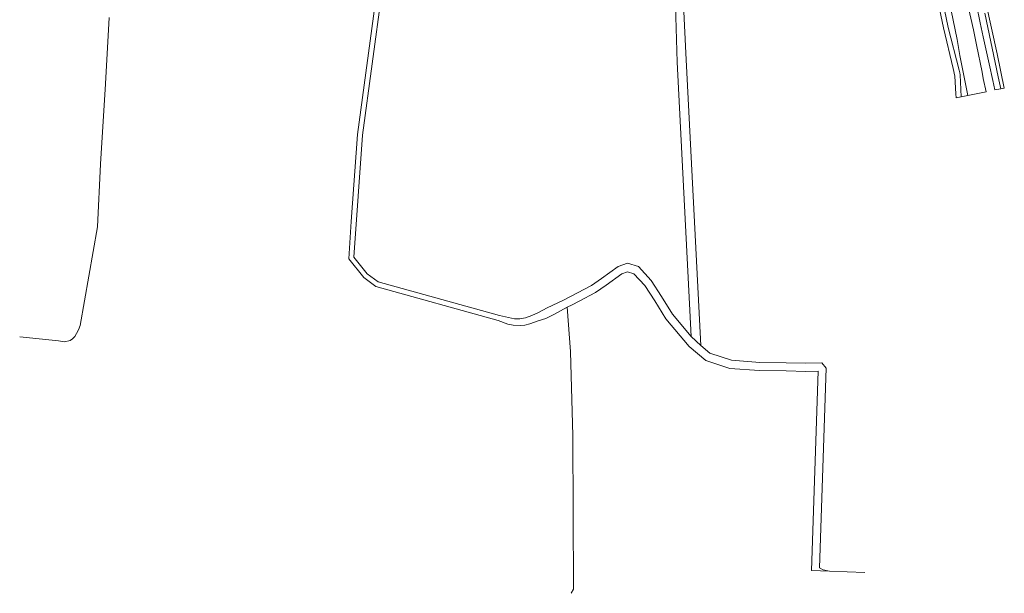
# Model space of a CAD drawing. Extents: x 151587 to 155483, y 462503 to 464608.
# Tile 2 of 236: x 151945 to 152326, y 462675 to 462897. Entities that reach past the tile are written whole.
import ezdxf

# ---------------------------------------------------------------- set-up
doc = ezdxf.new("R2010")
doc.units = 0
doc.header["$LTSCALE"] = 0.5
for name, color, linetype, lineweight in [('B-RO-GR-BOS_GEMENGD-GV', 251, 'CONTINUOUS', 13), ('B-RO-GR-HOUTWAL-GV', 251, 'CONTINUOUS', 13), ('B-RO-OG-TERREIN_CULTUURSCHEIDING-GV', 251, 'CONTINUOUS', 18), ('B-RO-VH-VERHARDING_ASFALT-GV', 251, 'CONTINUOUS', 18), ('B-RO-VH-VERHARDING_FUNDERING_ZAND-GV', 251, 'CONTINUOUS', 18), ('B-RO-VH-VERHARDING_TEGEL-GV', 251, 'CONTINUOUS', 18)]:
    doc.layers.add(name, color=color, linetype=linetype, lineweight=lineweight)

msp = doc.modelspace()

# ---------------------------------------------------------------- linework, layer by layer
at = {"layer": 'B-RO-GR-BOS_GEMENGD-GV', "flags": 128}
for points in [[(152199.143, 462957.106), (152202.555, 462884.34), (152208.355, 462770.955), (152211.891, 462767.988), (152220.25, 462765.251), (152231.253, 462764.404), (152241.5, 462764.312), (152249.072, 462764.119), (152255.245, 462764.234), (152257.007, 462762.206), (152254.367, 462684.734), (152255.742, 462683.974), (152258.204, 462683.456), (152271.912, 462682.974)], [(152084.866, 462908.015), (152077.332, 462852.579), (152074.012, 462805.276), (152079.185, 462798.781), (152083.405, 462795.698), (152130.445, 462782.6), (152136.194, 462781.311), (152138.315, 462781.295), (152140.471, 462781.788), (152142.888, 462782.659), (152145.469, 462783.82), (152148.811, 462785.544), (152155.231, 462788.633), (152165.996, 462794.244), (152169.934, 462796.944), (152176.331, 462801.632), (152179.96, 462802.894), (152184.231, 462801.574), (152189.208, 462796.25), (152193.211, 462789.991), (152197.367, 462783.165), (152204.708, 462774.506), (152199.266, 462880.886), (152197.848, 462929.374)], [(152158.221, 462674.898), (152159.038, 462676.499), (152158.755, 462735.93), (152157.906, 462768.67), (152156.64, 462785.814), (152154.059, 462784.396), (152151.654, 462783.093), (152148.364, 462781.531), (152145.32, 462780.592), (152142.118, 462779.341), (152140.162, 462778.879), (152138.487, 462778.752), (152135.75, 462778.862), (152133.593, 462779.233), (152129.909, 462780.674), (152082.519, 462793.868), (152077.789, 462797.325), (152071.962, 462804.64), (152072.978, 462819.105), (152075.342, 462852.783), (152082.904, 462908.421)]]:
    msp.add_lwpolyline(points, dxfattribs=at)
at = {"layer": 'B-RO-GR-HOUTWAL-GV', "flags": 128}
msp.add_lwpolyline([(151944.512, 462774.398), (151959.61, 462772.78), (151961.898, 462772.481), (151964.12, 462772.982), (151964.975, 462773.538), (151965.851, 462774.426), (151966.576, 462775.645), (151967.231, 462777.035), (151967.918, 462778.723), (151974.61, 462817.066), (151975.821, 462841.296), (151977.695, 462872.46), (151979.112, 462898.203)], dxfattribs=at)
at = {"layer": 'B-RO-OG-TERREIN_CULTUURSCHEIDING-GV', "flags": 128}
msp.add_lwpolyline([(152301.52, 462907.548), (152304.232, 462894.341), (152308.534, 462877.75), (152308.75, 462876.709), (152308.858, 462875.928), (152309.269, 462867.394), (152311.883, 462867.996), (152308.687, 462883.487), (152307.693, 462889.662), (152305.312, 462900.959)], dxfattribs=at)
at = {"layer": 'B-RO-VH-VERHARDING_ASFALT-GV', "flags": 128}
for points in [[(152299.396, 462908.344), (152302.421, 462894.234), (152306.174, 462878.471), (152306.769, 462875.385), (152307.185, 462868.619), (152307.349, 462867.01), (152309.269, 462867.394), (152308.858, 462875.928), (152308.75, 462876.709), (152308.534, 462877.75), (152304.232, 462894.341), (152301.52, 462907.548)], [(152305.312, 462900.959), (152307.693, 462889.662), (152308.687, 462883.487), (152311.883, 462867.996), (152318.882, 462869.396), (152317.827, 462874.591), (152317.343, 462876.974), (152315.241, 462887.549), (152313.968, 462893.449), (152311.958, 462902.434)], [(152315.199, 462903.066), (152316.621, 462896.095), (152317.835, 462890.673), (152320.146, 462880.187), (152321.467, 462873.81), (152322.238, 462870.089), (152324.582, 462870.497), (152323.595, 462875.21), (152318.352, 462899.875)]]:
    msp.add_lwpolyline(points, dxfattribs=at)
at = {"layer": 'B-RO-VH-VERHARDING_FUNDERING_ZAND-GV', "flags": 128}
msp.add_lwpolyline([(152189.91, 463254.529), (152186.071, 463254.509), (152186.367, 463254.23), (152186.749, 463253.509), (152187.098, 463251.504), (152187.057, 463245.979), (152191.02, 463105.117), (152192.583, 463038.832), (152193.692, 463000), (152194.072, 462986.711), (152197.848, 462929.374), (152199.266, 462880.886), (152204.708, 462774.506), (152208.355, 462770.955), (152202.555, 462884.34), (152199.143, 462957.106), (152197.755, 463000), (152196.487, 463039.167), (152193.498, 463107.618), (152188.705, 463246.486), (152188.858, 463250.011), (152189.307, 463251.78), (152190.368, 463253.108)], close=True, dxfattribs=at)
msp.add_lwpolyline([(152082.904, 462908.421), (152075.342, 462852.783), (152072.978, 462819.105), (152071.962, 462804.64), (152077.789, 462797.325), (152082.519, 462793.868), (152129.909, 462780.674), (152133.593, 462779.233), (152135.75, 462778.862), (152138.487, 462778.752), (152140.162, 462778.879), (152142.118, 462779.341), (152145.32, 462780.592), (152148.364, 462781.531), (152151.654, 462783.093), (152154.059, 462784.396), (152156.64, 462785.814), (152158.571, 462786.805), (152161.32, 462788.129), (152167.628, 462791.529), (152171.763, 462794.364), (152177.818, 462798.801), (152180.018, 462799.566), (152182.495, 462798.801), (152186.7, 462794.302), (152190.528, 462788.317), (152194.795, 462781.309), (152203.911, 462770.556), (152210.326, 462765.173), (152219.628, 462762.127), (152231.117, 462761.243), (152241.446, 462761.15), (152249.061, 462760.956), (152253.843, 462761.027), (152251.266, 462683.751), (152258.204, 462683.456), (152255.742, 462683.974), (152254.367, 462684.734), (152257.007, 462762.206), (152255.245, 462764.234), (152249.072, 462764.119), (152241.5, 462764.312), (152231.253, 462764.404), (152220.25, 462765.251), (152211.891, 462767.988), (152208.355, 462770.955), (152204.708, 462774.506), (152197.367, 462783.165), (152193.211, 462789.991), (152189.208, 462796.25), (152184.231, 462801.574), (152179.96, 462802.894), (152176.331, 462801.632), (152169.934, 462796.944), (152165.996, 462794.244), (152155.231, 462788.633), (152148.811, 462785.544), (152145.469, 462783.82), (152142.888, 462782.659), (152140.471, 462781.788), (152138.315, 462781.295), (152136.194, 462781.311), (152130.445, 462782.6), (152083.405, 462795.698), (152079.185, 462798.781), (152074.012, 462805.276), (152077.332, 462852.579), (152084.866, 462908.015)], dxfattribs=at)
at = {"layer": 'B-RO-VH-VERHARDING_TEGEL-GV', "flags": 128}
msp.add_lwpolyline([(152318.352, 462899.875), (152323.595, 462875.21), (152324.582, 462870.497), (152325.961, 462870.736), (152323.188, 462884.145), (152318.827, 462903.964)], dxfattribs=at)

doc.saveas('drawing.dxf')
